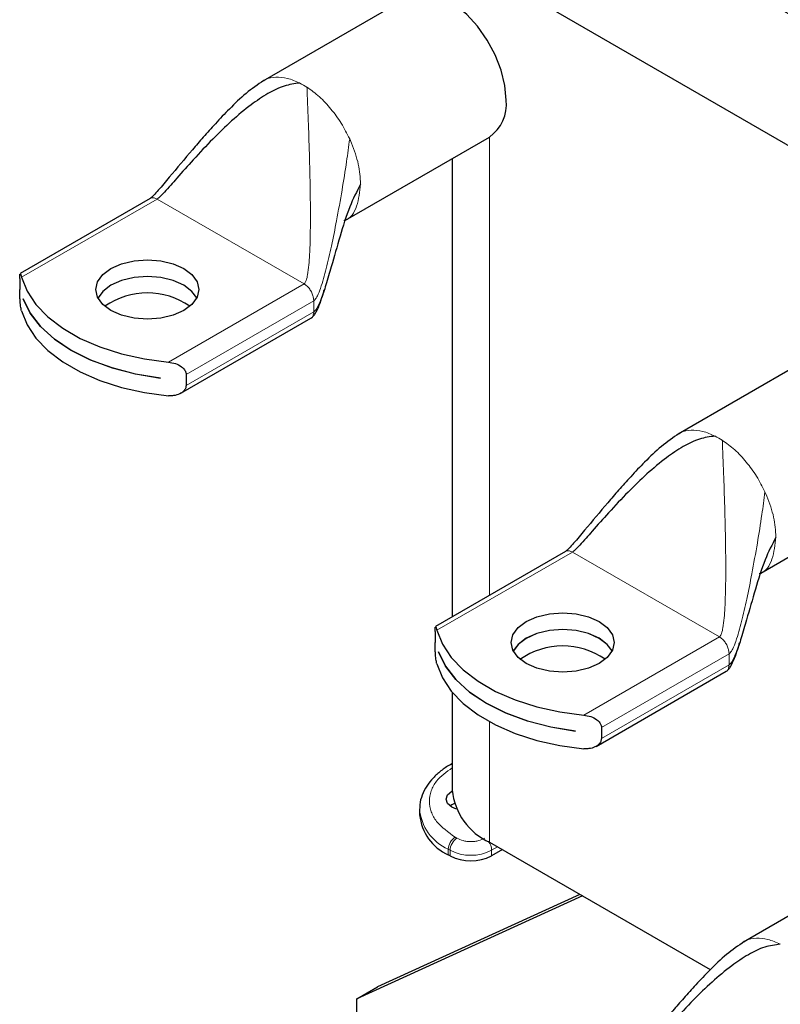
# Model space of a CAD drawing. Header units: millimetres. Extents: x 5 to 418, y 2 to 292.
# Tile 12 of 24: x 229 to 249, y 87 to 113. Entities that reach past the tile are written whole.
import ezdxf

# ---------------------------------------------------------------- set-up
doc = ezdxf.new("R2010")
doc.units = ezdxf.units.MM

msp = doc.modelspace()

# ---------------------------------------------------------------- linework, layer by layer
at = {"color": 7, "linetype": 'Continuous', "lineweight": 25}
for p, q in [((241.3788, 114.6763), (250.1259, 109.6267)), ((239.1758, 114.0244), (235.2131, 111.7368)), ((237.4577, 107.952), (241.3756, 110.2138)), ((240.3634, 109.6295), (240.3634, 97.1628)), ((232.1512, 108.5455), (228.6093, 106.5008)), ((228.6006, 106.3695), (228.6006, 106.0647)), ((228.6918, 105.8114), (228.6918, 105.8136)), ((228.6918, 105.8114), (228.6924, 105.8118)), ((232.9801, 103.2416), (236.5216, 105.2861)), ((250.4707, 104.4212), (246.5079, 102.1336)), ((232.4253, 103.6583), (232.4253, 103.6561)), ((233.1261, 103.757), (233.1261, 103.4522)), ((248.7526, 98.3488), (252.6705, 100.6106)), ((243.4461, 98.9423), (239.9041, 96.8976)), ((239.8955, 96.7663), (239.8955, 96.4615)), ((239.9867, 96.2083), (239.9867, 96.2104)), ((239.9867, 96.2083), (239.9873, 96.2086)), ((244.275, 93.6384), (247.8165, 95.6829)), ((240.3634, 95.1085), (240.3634, 92.4443)), ((243.7202, 94.0551), (243.7202, 94.0529)), ((244.421, 94.1538), (244.421, 93.849)), ((240.3634, 93.1675), (240.3121, 93.1379)), ((239.4758, 91.9272), (239.4758, 91.7748)), ((241.3788, 91.0292), (247.3826, 87.5633)), ((241.7277, 90.8278), (241.4354, 90.6591)), ((240.304, 90.6591), (240.2569, 90.6863)), ((252.2431, 90.6001), (248.2804, 88.3125)), ((243.9022, 89.5725), (237.7678, 86.766)), ((243.8367, 89.6103), (238.3335, 87.0926)), ((237.7678, 86.766), (238.3335, 87.0926)), ((237.7678, 86.3305), (237.7678, 86.766))]:
    msp.add_line(p, q, dxfattribs=at)
at = {"color": 7, "linetype": 'Continuous', "lineweight": 18}
for p, q in [((237.5744, 110.1625), (237.6261, 110.0451)), ((241.3788, 110.2156), (241.3788, 97.7489)), ((228.6512, 106.3988), (232.3372, 108.5267)), ((236.3347, 106.2189), (232.3372, 108.5267)), ((236.3347, 106.2189), (232.6488, 104.0911)), ((236.5987, 105.7617), (236.5837, 105.8718)), ((233.1261, 103.757), (236.5987, 105.7617)), ((236.5987, 105.4569), (236.5987, 105.7617)), ((236.5987, 105.4569), (233.1261, 103.4522)), ((248.8693, 100.5593), (248.921, 100.4419)), ((239.9461, 96.7956), (243.6321, 98.9235)), ((247.6296, 96.6158), (243.6321, 98.9235)), ((247.6296, 96.6158), (243.9437, 94.4879)), ((244.421, 94.1538), (247.8936, 96.1585)), ((247.8936, 96.1585), (247.8786, 96.2687)), ((247.8936, 95.8537), (247.8936, 96.1585)), ((247.8936, 95.8537), (244.421, 93.849)), ((241.3788, 94.3037), (241.3788, 91.0292)), ((240.4926, 91.1381), (240.4454, 91.1653)), ((240.2569, 90.8387), (240.304, 90.8115)), ((240.2569, 90.6863), (240.2569, 90.8387)), ((240.304, 90.8115), (240.304, 90.6591)), ((241.4354, 90.8115), (241.5957, 90.904)), ((241.4354, 90.8115), (241.4354, 90.6591))]:
    msp.add_line(p, q, dxfattribs=at)
at = {"color": 7, "linetype": 'Continuous', "lineweight": 25, "flags": 128}
for points in [[(241.8313, 111.221), (241.7973, 111.6141), (241.6968, 112.0293), (241.5342, 112.4484), (241.3166, 112.8531), (241.0535, 113.2258), (240.7564, 113.55), (240.4383, 113.8117), (240.1131, 113.9995), (239.795, 114.1051), (239.4979, 114.1238), (239.2348, 114.055), (239.1758, 114.0244)], [(233.0632, 105.4951), (232.7732, 105.3666), (232.4356, 105.2859), (232.0732, 105.2583), (231.7109, 105.2859), (231.3732, 105.3666), (231.0833, 105.4951), (230.8608, 105.6625), (230.7209, 105.8574), (230.6732, 106.0666), (230.7209, 106.2757), (230.8608, 106.4707), (231.0833, 106.638), (231.3732, 106.7665), (231.7109, 106.8472), (232.0732, 106.8748), (232.4356, 106.8472), (232.7732, 106.7665), (233.0632, 106.638), (233.2857, 106.4707), (233.4255, 106.2757), (233.4732, 106.0666), (233.4255, 105.8574), (233.2857, 105.6625), (233.0632, 105.4951)], [(228.6512, 106.3988), (228.8014, 106.0212), (229.0414, 105.6594), (229.3664, 105.3204), (229.7701, 105.0109), (230.2446, 104.737), (230.7807, 104.5039), (231.3679, 104.3163), (231.9947, 104.1778), (232.6488, 104.0911)], [(233.4163, 105.8385), (233.2857, 106.0145), (233.0632, 106.1819), (232.7732, 106.3103), (232.4356, 106.391), (232.0732, 106.4186), (231.7109, 106.391), (231.3732, 106.3103), (231.0833, 106.1819), (230.8608, 106.0145), (230.7301, 105.8385)], [(233.4158, 105.8374), (233.2857, 106.0123), (233.0632, 106.1797), (232.7732, 106.3081), (232.4356, 106.3889), (232.0732, 106.4164), (231.7109, 106.3889), (231.3732, 106.3081), (231.0833, 106.1797), (230.8608, 106.0123), (230.7307, 105.8374)], [(228.6918, 105.8136), (228.8819, 105.4258), (229.1675, 105.058), (229.5426, 104.718), (229.9991, 104.413), (230.5274, 104.1494), (231.1163, 103.933), (231.7535, 103.7681), (232.4253, 103.6583)], [(232.4253, 103.6561), (231.7535, 103.7659), (231.1163, 103.9308), (230.5274, 104.1473), (229.9991, 104.4108), (229.5426, 104.7158), (229.1675, 105.0558), (228.8819, 105.4236), (228.6918, 105.8114)], [(228.6512, 105.4843), (228.8014, 105.1067), (229.0414, 104.7448), (229.3664, 104.4059), (229.7701, 104.0964), (230.2446, 103.8224), (230.7807, 103.5894), (231.3679, 103.4018), (231.9947, 103.2632), (232.6488, 103.1766)], [(244.3581, 95.8919), (244.0681, 95.7635), (243.7305, 95.6827), (243.3681, 95.6552), (243.0058, 95.6827), (242.6681, 95.7635), (242.3782, 95.8919), (242.1557, 96.0593), (242.0158, 96.2542), (241.9681, 96.4634), (242.0158, 96.6726), (242.1557, 96.8675), (242.3782, 97.0349), (242.6681, 97.1633), (243.0058, 97.244), (243.3681, 97.2716), (243.7305, 97.244), (244.0681, 97.1633), (244.3581, 97.0349), (244.5806, 96.8675), (244.7204, 96.6726), (244.7681, 96.4634), (244.7204, 96.2542), (244.5806, 96.0593), (244.3581, 95.8919)], [(239.9461, 96.7956), (240.0963, 96.418), (240.3363, 96.0562), (240.6613, 95.7172), (241.065, 95.4077), (241.5395, 95.1338), (242.0756, 94.9007), (242.6628, 94.7131), (243.2896, 94.5746), (243.9437, 94.4879)], [(244.7112, 96.2353), (244.5806, 96.4113), (244.3581, 96.5787), (244.0681, 96.7071), (243.7305, 96.7879), (243.3681, 96.8154), (243.0058, 96.7879), (242.6681, 96.7071), (242.3782, 96.5787), (242.1557, 96.4113), (242.025, 96.2353)], [(244.7107, 96.2342), (244.5806, 96.4091), (244.3581, 96.5765), (244.0681, 96.7049), (243.7305, 96.7857), (243.3681, 96.8132), (243.0058, 96.7857), (242.6681, 96.7049), (242.3782, 96.5765), (242.1557, 96.4091), (242.0256, 96.2342)], [(239.9867, 96.2104), (240.1768, 95.8226), (240.4624, 95.4548), (240.8375, 95.1148), (241.294, 94.8098), (241.8223, 94.5463), (242.4112, 94.3298), (243.0484, 94.1649), (243.7202, 94.0551)], [(243.7202, 94.0529), (243.0484, 94.1627), (242.4112, 94.3276), (241.8223, 94.5441), (241.294, 94.8076), (240.8375, 95.1126), (240.4624, 95.4526), (240.1768, 95.8204), (239.9867, 96.2083)], [(239.9461, 95.8811), (240.0963, 95.5035), (240.3363, 95.1417), (240.6613, 94.8027), (241.065, 94.4932), (241.5395, 94.2193), (242.0756, 93.9862), (242.6628, 93.7986), (243.2896, 93.6601), (243.9437, 93.5734)], [(240.4815, 91.9265), (240.3511, 91.9817), (240.2355, 92.0816), (240.1949, 92.1994), (240.2355, 92.3172), (240.3511, 92.4171), (240.3636, 92.4241)], [(240.4211, 92.0809), (240.3511, 92.047), (240.3021, 92.0143)]]:
    msp.add_lwpolyline(points, dxfattribs=at)
at = {"color": 7, "linetype": 'Continuous', "lineweight": 18, "flags": 128}
msp.add_lwpolyline([(240.3634, 93.1503), (240.3407, 93.1485), (240.3123, 93.138)], dxfattribs=at)
at = {"color": 7, "linetype": 'Continuous', "lineweight": 25}
for centre, radius, start, end in [((322.1538, 241.3462), 146.985, 239.048114, 241.820118), ((240.7426, 111.1069), 1.0946, 305.32586, 5.98632), ((232.0732, 103.9584), 2.0145, 55.03758, 124.96242), ((243.369, 94.3586), 2.0112, 55.00127, 125.33334), ((242.0963, 92.6159), 1.7413, 185.65338, 245.66676), ((240.8104, 91.9079), 1.3412, 185.6948, 245.62534), ((240.8697, 91.7508), 1.2296, 242.60967, 297.39033)]:
    msp.add_arc(centre, radius, start, end, dxfattribs=at)
at = {"color": 7, "linetype": 'Continuous', "lineweight": 18}
for centre, radius, start, end in [((235.2811, 109.8334), 2.0729, 56.88363, 63.12174), ((246.576, 100.2302), 2.0729, 56.88363, 63.12174), ((240.7818, 92.0384), 1.3095, 184.28721, 246.36977), ((240.6663, 90.8201), 0.4098, 122.60548, 177.39452), ((240.7134, 90.7929), 0.4098, 122.60548, 177.39452), ((240.8697, 91.9033), 1.2296, 242.60967, 297.39033), ((241.0267, 90.7925), 0.4091, 2.65913, 38.74928)]:
    msp.add_arc(centre, radius, start, end, dxfattribs=at)
at = {"color": 7, "linetype": 'Continuous', "lineweight": 25}
for points, knots in [([(235.2395, 111.7519), (235.075, 111.6391), (234.7348, 111.4061), (234.3155, 110.993), (233.9317, 110.5925), (233.5994, 110.2206), (233.181, 109.7359), (232.7835, 109.2557), (232.4335, 108.8368), (232.2695, 108.6525), (232.2, 108.5837), (232.169, 108.5572), (232.1572, 108.5495), (232.1515, 108.5458)], [0, 0, 0, 0, 0.1306658, 0.2701445, 0.3940377, 0.5054887, 0.6076462, 0.8288165, 0.9309317, 0.9717855, 0.9873314, 0.9939063, 1, 1, 1, 1]), ([(236.2182, 111.6824), (236.0747, 111.6618), (235.7605, 111.6169), (235.3239, 111.3892), (234.8474, 111.0698), (234.3521, 110.6506), (233.833, 110.1478), (233.344, 109.6249), (232.9147, 109.1404), (232.6157, 108.7974), (232.4403, 108.6122), (232.3698, 108.5485), (232.3472, 108.5333), (232.3372, 108.5267)], [0, 0, 0, 0, 0.0781273, 0.1710083, 0.278026, 0.4166976, 0.5603945, 0.7170593, 0.8519797, 0.9499554, 0.983819, 0.9928589, 1, 1, 1, 1]), ([(237.8715, 108.9351), (237.7682, 108.7313), (237.5364, 108.274), (237.3089, 107.5064), (237.1049, 106.7936), (236.9388, 106.2154), (236.8146, 105.8329), (236.7155, 105.6008), (236.6446, 105.4927), (236.6128, 105.4678), (236.5987, 105.4569)], [0, 0, 0, 0, 0.1796851, 0.4033099, 0.6348455, 0.7736162, 0.8886123, 0.9623785, 0.9833587, 1, 1, 1, 1]), ([(228.6006, 106.3695), (228.6008, 106.3959), (228.6011, 106.4487), (228.6037, 106.473), (228.605, 106.4851)], [0, 0, 0, 0, 0.5010959, 1, 1, 1, 1]), ([(228.6114, 106.4975), (228.6121, 106.4992), (228.6162, 106.5093), (228.6289, 106.4756), (228.6444, 106.4222), (228.6512, 106.3988)], [0, 0, 0, 0, 0.1015208, 0.6048794, 1, 1, 1, 1]), ([(228.6512, 105.4843), (228.6422, 105.5253), (228.6238, 105.6084), (228.6097, 105.7661), (228.6031, 105.9066), (228.6009, 106.0019), (228.6007, 106.0479), (228.6006, 106.0647)], [0, 0, 0, 0, 0.2833462, 0.5731387, 0.7583389, 0.9118967, 1, 1, 1, 1]), ([(236.521, 105.2856), (236.5349, 105.2951), (236.5722, 105.3205), (236.621, 105.3818), (236.7372, 105.5831), (236.8157, 105.8198), (236.8733, 106.0217), (236.8847, 106.0614)], [0, 0, 0, 0, 0.0560126, 0.1497541, 0.259719, 0.8541391, 1, 1, 1, 1]), ([(232.6488, 104.0911), (232.7114, 104.0809), (232.8381, 104.0604), (232.9899, 103.9822), (233.0832, 103.8918), (233.1214, 103.8172), (233.1248, 103.7731), (233.1261, 103.757)], [0, 0, 0, 0, 0.2833462, 0.5731387, 0.7583389, 0.9118967, 1, 1, 1, 1]), ([(233.1261, 103.4522), (233.1222, 103.424), (233.1145, 103.3678), (233.0525, 103.287), (232.9452, 103.2152), (232.801, 103.1726), (232.6953, 103.1753), (232.6488, 103.1766)], [0, 0, 0, 0, 0.1547613, 0.3088456, 0.5207845, 0.7892573, 1, 1, 1, 1]), ([(246.5344, 102.1487), (246.3699, 102.036), (246.0297, 101.8029), (245.6104, 101.3898), (245.2266, 100.9893), (244.8943, 100.6174), (244.4759, 100.1327), (244.0784, 99.6525), (243.7284, 99.2336), (243.5644, 99.0493), (243.4949, 98.9805), (243.4639, 98.954), (243.4521, 98.9463), (243.4464, 98.9426)], [0, 0, 0, 0, 0.1306658, 0.2701445, 0.3940377, 0.5054887, 0.6076462, 0.8288165, 0.9309317, 0.9717855, 0.9873314, 0.9939063, 1, 1, 1, 1]), ([(247.5131, 102.0792), (247.3696, 102.0586), (247.0554, 102.0137), (246.6188, 101.786), (246.1423, 101.4666), (245.647, 101.0474), (245.1279, 100.5446), (244.6389, 100.0217), (244.2096, 99.5372), (243.9106, 99.1942), (243.7352, 99.009), (243.6647, 98.9453), (243.6421, 98.9302), (243.6321, 98.9235)], [0, 0, 0, 0, 0.0781273, 0.1710083, 0.278026, 0.4166976, 0.5603945, 0.7170593, 0.8519797, 0.9499554, 0.983819, 0.9928589, 1, 1, 1, 1]), ([(249.1664, 99.3319), (249.0631, 99.1281), (248.8313, 98.6708), (248.6038, 97.9033), (248.3998, 97.1904), (248.2337, 96.6122), (248.1095, 96.2298), (248.0104, 95.9976), (247.9395, 95.8895), (247.9077, 95.8647), (247.8936, 95.8537)], [0, 0, 0, 0, 0.1796851, 0.4033099, 0.6348455, 0.7736162, 0.8886123, 0.9623785, 0.9833587, 1, 1, 1, 1]), ([(239.8955, 96.7663), (239.8957, 96.7928), (239.896, 96.8455), (239.8986, 96.8698), (239.8999, 96.8819)], [0, 0, 0, 0, 0.5010959, 1, 1, 1, 1]), ([(239.9063, 96.8943), (239.907, 96.896), (239.9111, 96.9061), (239.9238, 96.8724), (239.9393, 96.8191), (239.9461, 96.7956)], [0, 0, 0, 0, 0.1015208, 0.6048794, 1, 1, 1, 1]), ([(239.9461, 95.8811), (239.9371, 95.9222), (239.9187, 96.0052), (239.9046, 96.1629), (239.898, 96.3034), (239.8958, 96.3988), (239.8956, 96.4447), (239.8955, 96.4615)], [0, 0, 0, 0, 0.2833462, 0.5731387, 0.7583389, 0.9118967, 1, 1, 1, 1]), ([(247.8159, 95.6825), (247.8298, 95.6919), (247.8671, 95.7173), (247.9159, 95.7787), (248.0321, 95.9799), (248.1106, 96.2166), (248.1682, 96.4185), (248.1796, 96.4583)], [0, 0, 0, 0, 0.0560126, 0.1497541, 0.259719, 0.8541391, 1, 1, 1, 1]), ([(243.9437, 94.4879), (244.0063, 94.4778), (244.133, 94.4572), (244.2848, 94.379), (244.3781, 94.2886), (244.4163, 94.214), (244.4197, 94.1699), (244.421, 94.1538)], [0, 0, 0, 0, 0.2833462, 0.5731387, 0.7583389, 0.9118967, 1, 1, 1, 1]), ([(244.421, 93.849), (244.4171, 93.8208), (244.4094, 93.7646), (244.3474, 93.6839), (244.2401, 93.612), (244.0959, 93.5694), (243.9902, 93.5722), (243.9437, 93.5734)], [0, 0, 0, 0, 0.1547613, 0.3088456, 0.5207845, 0.7892573, 1, 1, 1, 1]), ([(240.3125, 93.1377), (240.3105, 93.1367), (240.2145, 93.0882), (240.0522, 92.9692), (239.8343, 92.7785), (239.6603, 92.559), (239.5388, 92.3144), (239.4763, 92.104), (239.4831, 91.9785), (239.485, 91.9437)], [0, 0, 0, 0, 0.0036528, 0.1812614, 0.3619858, 0.5455602, 0.7326761, 0.9258957, 1, 1, 1, 1]), ([(248.3069, 88.3276), (248.1423, 88.2149), (247.8022, 87.9818), (247.3829, 87.5687), (246.9991, 87.1682), (246.6667, 86.7964), (246.2484, 86.3116), (245.8509, 85.8314), (245.5008, 85.4125), (245.3369, 85.2282), (245.2674, 85.1594), (245.2364, 85.133), (245.2246, 85.1252), (245.2189, 85.1215)], [0, 0, 0, 0, 0.1306658, 0.2701445, 0.3940377, 0.5054887, 0.6076462, 0.8288165, 0.9309317, 0.9717855, 0.9873314, 0.9939063, 1, 1, 1, 1]), ([(249.2856, 88.2581), (249.142, 88.2376), (248.8279, 88.1926), (248.3913, 87.9649), (247.9148, 87.6456), (247.4195, 87.2264), (246.9004, 86.7236), (246.4114, 86.2007), (245.9821, 85.7161), (245.683, 85.3731), (245.5077, 85.188), (245.4372, 85.1242), (245.4146, 85.1091), (245.4046, 85.1024)], [0, 0, 0, 0, 0.0781273, 0.1710083, 0.278026, 0.4166976, 0.5603945, 0.7170593, 0.8519797, 0.9499554, 0.983819, 0.9928589, 1, 1, 1, 1])]:
    msp.add_open_spline(points, degree=3, knots=knots, dxfattribs=at)
at = {"color": 7, "linetype": 'Continuous', "lineweight": 18}
for points, knots in [([(235.2435, 111.7443), (235.2578, 111.7548), (235.3475, 111.8205), (235.5634, 111.85), (235.8774, 111.83), (236.1046, 111.7316), (236.2182, 111.6824)], [0, 0, 0, 0, 0.059534, 0.3730226, 0.6865113, 1, 1, 1, 1]), ([(236.3347, 106.2189), (236.3421, 106.2249), (236.3585, 106.238), (236.3775, 106.2726), (236.4065, 106.3463), (236.4577, 106.5914), (236.4923, 107.0747), (236.5101, 107.7974), (236.5051, 108.6763), (236.4838, 109.6208), (236.4557, 110.4691), (236.4291, 111.1516), (236.4184, 111.4399), (236.4136, 111.5696)], [0, 0, 0, 0, 0.0059709, 0.0132261, 0.0221276, 0.0501338, 0.1481345, 0.2830893, 0.4397941, 0.6222442, 0.7924239, 0.9065862, 1, 1, 1, 1]), ([(236.5987, 105.7617), (236.6096, 105.7701), (236.6339, 105.7888), (236.666, 105.8361), (236.7206, 105.9361), (236.8217, 106.2014), (236.9465, 106.6555), (237.0867, 107.2705), (237.2288, 107.9842), (237.3645, 108.7502), (237.485, 109.4968), (237.5468, 109.957), (237.5744, 110.1625)], [0, 0, 0, 0, 0.01051005, 0.02355371, 0.03947774, 0.08847638, 0.21140296, 0.34963258, 0.50299168, 0.68929503, 0.86126258, 1, 1, 1, 1]), ([(237.8715, 108.9351), (237.8473, 108.7274), (237.7988, 108.3122), (237.5968, 107.9835), (237.426, 107.9423), (237.4139, 107.9393)], [0, 0, 0, 0, 0.4816217, 0.9632433, 1, 1, 1, 1]), ([(232.3372, 108.5267), (232.3103, 108.5392), (232.2564, 108.5643), (232.1918, 108.5666), (232.1631, 108.548), (232.1529, 108.5415)], [0, 0, 0, 0, 0.392561, 0.7851219, 1, 1, 1, 1]), ([(236.5214, 105.2859), (236.5214, 105.2859), (236.5499, 105.2915), (236.5852, 105.3476), (236.5942, 105.4205), (236.5987, 105.4569)], [0, 0, 0, 0, 0.0001021, 0.5000511, 1, 1, 1, 1]), ([(246.5384, 102.1411), (246.5527, 102.1516), (246.6424, 102.2173), (246.8583, 102.2469), (247.1723, 102.2268), (247.3995, 102.1284), (247.5131, 102.0792)], [0, 0, 0, 0, 0.05953396, 0.37302264, 0.68651132, 1, 1, 1, 1]), ([(247.6296, 96.6158), (247.637, 96.6217), (247.6534, 96.6348), (247.6724, 96.6694), (247.7014, 96.7431), (247.7526, 96.9883), (247.7872, 97.4715), (247.805, 98.1942), (247.8, 99.0731), (247.7787, 100.0176), (247.7506, 100.866), (247.724, 101.5484), (247.7133, 101.8367), (247.7085, 101.9664)], [0, 0, 0, 0, 0.0059709, 0.0132261, 0.0221276, 0.0501338, 0.1481345, 0.2830893, 0.4397941, 0.6222442, 0.7924239, 0.9065862, 1, 1, 1, 1]), ([(247.8936, 96.1585), (247.9045, 96.1669), (247.9288, 96.1856), (247.9609, 96.233), (248.0155, 96.3329), (248.1166, 96.5982), (248.2414, 97.0523), (248.3816, 97.6674), (248.5237, 98.381), (248.6594, 99.147), (248.7799, 99.8936), (248.8417, 100.3538), (248.8693, 100.5593)], [0, 0, 0, 0, 0.01051005, 0.02355371, 0.03947774, 0.08847638, 0.21140296, 0.34963258, 0.50299168, 0.68929503, 0.86126258, 1, 1, 1, 1]), ([(249.1664, 99.3319), (249.1422, 99.1243), (249.0937, 98.709), (248.8917, 98.3803), (248.7209, 98.3391), (248.7088, 98.3362)], [0, 0, 0, 0, 0.4816217, 0.9632433, 1, 1, 1, 1]), ([(243.6321, 98.9235), (243.6052, 98.936), (243.5513, 98.9612), (243.4867, 98.9635), (243.458, 98.9449), (243.4478, 98.9383)], [0, 0, 0, 0, 0.392561, 0.7851219, 1, 1, 1, 1]), ([(247.8163, 95.6828), (247.8163, 95.6828), (247.8448, 95.6883), (247.8801, 95.7445), (247.8891, 95.8173), (247.8936, 95.8537)], [0, 0, 0, 0, 0.00010213, 0.50005106, 1, 1, 1, 1]), ([(240.3634, 93.055), (240.2047, 92.9405), (239.9439, 92.7523), (239.7783, 92.4282), (239.7246, 92.145), (239.7776, 91.8616), (239.9611, 91.5113), (240.2546, 91.3016), (240.4454, 91.1653)], [0, 0, 0, 0, 0.2087291, 0.342841, 0.4797988, 0.6167567, 0.7508685, 1, 1, 1, 1]), ([(240.4926, 91.1381), (240.5451, 91.1136), (240.6261, 91.0759), (240.7609, 91.0522), (240.8696, 91.0457), (240.9784, 91.0522), (241.1133, 91.0759), (241.1943, 91.1136), (241.2468, 91.1381)], [0, 0, 0, 0, 0.2394429, 0.3696359, 0.4999999, 0.6301929, 0.7605571, 1, 1, 1, 1]), ([(248.3109, 88.3201), (248.3252, 88.3306), (248.4148, 88.3963), (248.6308, 88.4258), (248.9448, 88.4058), (249.172, 88.3073), (249.2856, 88.2581)], [0, 0, 0, 0, 0.059534, 0.3730226, 0.6865113, 1, 1, 1, 1])]:
    msp.add_open_spline(points, degree=3, knots=knots, dxfattribs=at)
for points in [[(236.4136, 111.5696), (236.527, 111.4875), (236.7538, 111.3234), (237.0706, 110.9827), (237.3557, 110.5938), (237.5015, 110.3063), (237.5744, 110.1625)], [(237.6261, 110.0451), (237.6971, 109.8529), (237.839, 109.4685), (237.8607, 109.1129), (237.8715, 108.9351)], [(236.5837, 105.8718), (236.5724, 105.907), (236.5498, 105.9772), (236.4894, 106.0772), (236.4161, 106.1636), (236.3618, 106.2005), (236.3347, 106.2189)], [(247.7085, 101.9664), (247.8219, 101.8843), (248.0487, 101.7202), (248.3655, 101.3795), (248.6506, 100.9906), (248.7964, 100.7031), (248.8693, 100.5593)], [(248.921, 100.4419), (248.992, 100.2497), (249.1338, 99.8653), (249.1556, 99.5097), (249.1664, 99.3319)], [(247.8786, 96.2687), (247.8673, 96.3038), (247.8447, 96.374), (247.7843, 96.474), (247.711, 96.5604), (247.6567, 96.5973), (247.6296, 96.6158)]]:
    msp.add_open_spline(points, degree=3, dxfattribs=at)

doc.saveas('drawing.dxf')
